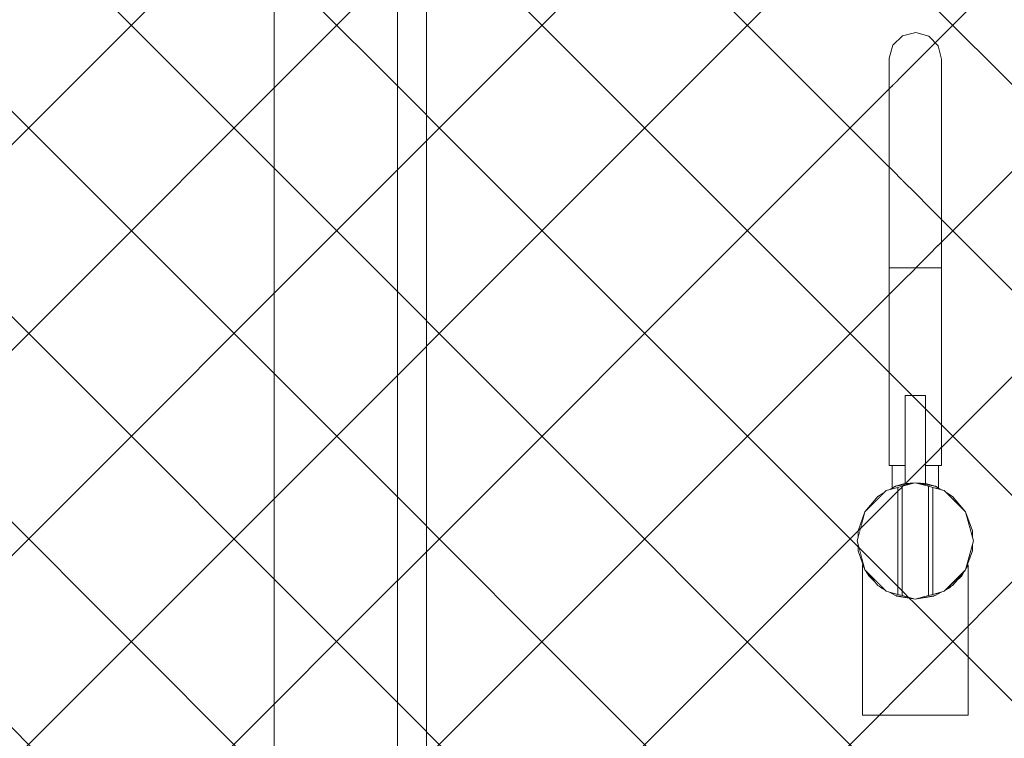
# Model space of a CAD drawing. Header units: millimetres. Extents: x 0 to 1917, y 0 to 847.
# Tile 90 of 230: x 555.56 to 562.34, y 685.37 to 690.32. Entities that reach past the tile are written whole.
import ezdxf

# ---------------------------------------------------------------- set-up
doc = ezdxf.new("R2010")
doc.units = ezdxf.units.MM
doc.header["$MEASUREMENT"] = 0
doc.set_wipeout_variables(frame=1)
doc.linetypes.add('Wipeout_Contour', pattern=[1000, 0, -1000])
for name, color, linetype in [('Cota.2D', 7, 'Continuous'), ('Interior - Mobiliário', 7, 'Continuous'), ('Linha & Trama.2D', 7, 'Continuous'), ('Parede.ARQ', 7, 'Continuous')]:
    doc.layers.add(name, color=color, linetype=linetype)

msp = doc.modelspace()

# ---------------------------------------------------------------- wipeouts: each hides what was drawn before it
at = {"color": 254, "linetype": 'Wipeout_Contour', "lineweight": 0, "ltscale": 3573.57869}
msp.add_wipeout([(558.1647, 681.728), (558.3647, 681.728), (558.3647, 713.128), (558.1647, 713.128)], dxfattribs=at).dxf.layer = 'Interior - Mobiliário'
at = {"color": 254, "linetype": 'Wipeout_Contour', "lineweight": 0, "ltscale": 3559.613833}
msp.add_wipeout([(561.9108, 690.0448), (561.8883, 690.1353), (561.8883, 690.1044), (561.9108, 690.0163)], dxfattribs=at).dxf.layer = 'Interior - Mobiliário'
at = {"color": 254, "linetype": 'Wipeout_Contour', "lineweight": 0, "ltscale": 2663.15511}
msp.add_wipeout([(561.988, 687.0344), (561.9475, 687.0578), (562.0773, 686.928)], dxfattribs=at).dxf.layer = 'Interior - Mobiliário'
at = {"color": 254, "linetype": 'Wipeout_Contour', "lineweight": 0, "ltscale": 2661.264462}
msp.add_wipeout([(561.3369, 686.7507), (561.3845, 686.928), (561.3369, 686.7974)], dxfattribs=at).dxf.layer = 'Interior - Mobiliário'
at = {"color": 254, "linetype": 'Wipeout_Contour', "lineweight": 0, "ltscale": 2662.57292}
msp.add_wipeout([(561.6509, 687.1199), (561.5954, 687.1041), (561.7309, 687.128)], dxfattribs=at).dxf.layer = 'Parede.ARQ'
at = {"color": 254, "linetype": 'Wipeout_Contour', "lineweight": 0, "ltscale": 2660.678363}
msp.add_wipeout([(561.4535, 686.4457), (561.3936, 686.5171), (561.4104, 686.4886)], dxfattribs=at).dxf.layer = 'Parede.ARQ'
at = {"color": 254, "linetype": 'Wipeout_Contour', "lineweight": 0, "ltscale": 2661.171801}
msp.add_wipeout([(561.9475, 686.3982), (561.9687, 686.4064), (561.9784, 686.4161)], dxfattribs=at).dxf.layer = 'Parede.ARQ'
at = {"color": 254, "linetype": 'Wipeout_Contour', "lineweight": 0, "ltscale": 2660.89735}
msp.add_wipeout([(561.8626, 686.3512), (561.7309, 686.328), (561.8574, 686.3485)], dxfattribs=at).dxf.layer = 'Parede.ARQ'

# ---------------------------------------------------------------- next in the draw order: linework, layer by layer
at = {"layer": 'Interior - Mobiliário', "color": 124, "linetype": 'Continuous', "lineweight": 0}
msp.add_line((558.3647, 681.728), (558.3647, 713.128), dxfattribs=at)

# ---------------------------------------------------------------- next in the draw order: wipeouts: each hides what was drawn before it
at = {"color": 254, "linetype": 'Wipeout_Contour', "lineweight": 0, "ltscale": 3559.746186}
msp.add_wipeout([(561.8883, 690.1353), (561.8236, 690.2023), (561.8236, 690.1697), (561.8883, 690.1044)], dxfattribs=at).dxf.layer = 'Interior - Mobiliário'
at = {"color": 254, "linetype": 'Wipeout_Contour', "lineweight": 0, "ltscale": 2661.879667}
msp.add_wipeout([(561.4737, 687.0344), (561.3845, 686.928), (561.5143, 687.0578)], dxfattribs=at).dxf.layer = 'Interior - Mobiliário'
at = {"color": 254, "linetype": 'Wipeout_Contour', "lineweight": 0, "ltscale": 2662.067009}
msp.add_wipeout([(562.1248, 686.7974), (562.0773, 686.928), (562.1248, 686.7507)], dxfattribs=at).dxf.layer = 'Interior - Mobiliário'
at = {"color": 254, "linetype": 'Wipeout_Contour', "lineweight": 0, "ltscale": 3558.589605}
msp.add_wipeout([(548.3446, 711.528), (548.3446, 681.728), (558.1647, 681.728), (558.1647, 711.528)], dxfattribs=at).dxf.layer = 'Parede.ARQ'
at = {"color": 254, "linetype": 'Wipeout_Contour', "lineweight": 0, "ltscale": 2662.730604}
msp.add_wipeout([(561.8109, 687.1199), (561.7309, 687.128), (561.8663, 687.1041)], dxfattribs=at).dxf.layer = 'Parede.ARQ'
at = {"color": 254, "linetype": 'Wipeout_Contour', "lineweight": 0, "ltscale": 2661.586879}
msp.add_wipeout([(562.0682, 686.5171), (562.0083, 686.4457), (562.0513, 686.4886)], dxfattribs=at).dxf.layer = 'Parede.ARQ'
at = {"color": 254, "linetype": 'Wipeout_Contour', "lineweight": 0, "ltscale": 2660.652642}
msp.add_wipeout([(561.4833, 686.4161), (561.493, 686.4064), (561.5202, 686.3923)], dxfattribs=at).dxf.layer = 'Parede.ARQ'

# ---------------------------------------------------------------- next in the draw order: linework, layer by layer
at = {"layer": 'Cota.2D', "color": 7, "linetype": 'Continuous', "lineweight": 0}
msp.add_line((557.3167, 679.528), (557.3167, 715.528), dxfattribs=at)
at = {"layer": 'Interior - Mobiliário', "color": 124, "linetype": 'Continuous', "lineweight": 0}
msp.add_line((558.1647, 681.728), (558.1647, 713.128), dxfattribs=at)

# ---------------------------------------------------------------- next in the draw order: wipeouts: each hides what was drawn before it
at = {"color": 254, "linetype": 'Wipeout_Contour', "lineweight": 0, "ltscale": 3559.698295}
msp.add_wipeout([(561.8236, 690.2023), (561.734, 690.228), (561.734, 690.1947), (561.8236, 690.1697)], dxfattribs=at).dxf.layer = 'Interior - Mobiliário'
at = {"color": 254, "linetype": 'Wipeout_Contour', "lineweight": 0, "ltscale": 3559.405156}
msp.add_wipeout([(561.9108, 690.0163), (561.8883, 690.1044), (561.8883, 690.0117), (561.9108, 689.9327)], dxfattribs=at).dxf.layer = 'Interior - Mobiliário'
at = {"color": 254, "linetype": 'Wipeout_Contour', "lineweight": 0, "ltscale": 2662.463217}
msp.add_wipeout([(561.5535, 687.0805), (561.7309, 687.128), (561.5941, 687.1039)], dxfattribs=at).dxf.layer = 'Interior - Mobiliário'
at = {"color": 254, "linetype": 'Wipeout_Contour', "lineweight": 0, "ltscale": 6210.263977}
msp.add_wipeout([(562.0513, 685.528), (562.0952, 685.528), (562.0952, 686.563), (562.0816, 686.5399), (562.0773, 686.528), (562.0682, 686.5171), (562.0513, 686.4886)], dxfattribs=at).dxf.layer = 'Interior - Mobiliário'

# ---------------------------------------------------------------- next in the draw order: wipeouts: each hides what was drawn before it
at = {"color": 254, "linetype": 'Wipeout_Contour', "lineweight": 0, "ltscale": 3559.477003}
msp.add_wipeout([(561.734, 690.228), (561.6436, 690.2054), (561.6436, 690.1727), (561.734, 690.1947)], dxfattribs=at).dxf.layer = 'Interior - Mobiliário'
at = {"color": 254, "linetype": 'Wipeout_Contour', "lineweight": 0, "ltscale": 3559.528569}
msp.add_wipeout([(561.8883, 690.1044), (561.8236, 690.1697), (561.8236, 690.0702), (561.8883, 690.0117)], dxfattribs=at).dxf.layer = 'Interior - Mobiliário'
at = {"color": 254, "linetype": 'Wipeout_Contour', "lineweight": 0, "ltscale": 2662.516558}
msp.add_wipeout([(561.7309, 687.128), (561.9082, 687.0805), (561.8677, 687.1039)], dxfattribs=at).dxf.layer = 'Interior - Mobiliário'
at = {"color": 254, "linetype": 'Wipeout_Contour', "lineweight": 0, "ltscale": 6210.037899}
msp.add_wipeout([(561.9784, 686.4161), (561.9687, 686.4064), (561.9687, 685.528), (562.0513, 685.528), (562.0513, 686.4886), (562.0083, 686.4457), (561.988, 686.4216)], dxfattribs=at).dxf.layer = 'Interior - Mobiliário'

# ---------------------------------------------------------------- next in the draw order: linework, layer by layer
at = {"layer": 'Interior - Mobiliário', "color": 6, "linetype": 'Continuous', "lineweight": 0}
msp.add_line((562.0952, 685.528), (562.0513, 685.528), dxfattribs=at)

# ---------------------------------------------------------------- next in the draw order: wipeouts: each hides what was drawn before it
at = {"color": 254, "linetype": 'Wipeout_Contour', "lineweight": 0, "ltscale": 3559.139458}
msp.add_wipeout([(561.6436, 690.2054), (561.5766, 690.1407), (561.5766, 690.1097), (561.6436, 690.1727)], dxfattribs=at).dxf.layer = 'Interior - Mobiliário'
at = {"color": 254, "linetype": 'Wipeout_Contour', "lineweight": 0, "ltscale": 3559.483745}
msp.add_wipeout([(561.8236, 690.1697), (561.734, 690.1947), (561.734, 690.0927), (561.8236, 690.0702)], dxfattribs=at).dxf.layer = 'Interior - Mobiliário'
at = {"color": 254, "linetype": 'Wipeout_Contour', "lineweight": 0, "ltscale": 3559.039173}
msp.add_wipeout([(561.9108, 689.9327), (561.8883, 690.0117), (561.8883, 689.8642), (561.9108, 689.7997)], dxfattribs=at).dxf.layer = 'Interior - Mobiliário'
at = {"color": 254, "linetype": 'Wipeout_Contour', "lineweight": 0, "ltscale": 7983.963358}
msp.add_wipeout([(561.8574, 685.528), (561.9687, 685.528), (561.9687, 686.4064), (561.9415, 686.3923), (561.9309, 686.3816), (561.9105, 686.3761), (561.8981, 686.3697), (561.8677, 686.3521), (561.8574, 686.3485)], dxfattribs=at).dxf.layer = 'Interior - Mobiliário'

# ---------------------------------------------------------------- next in the draw order: linework, layer by layer
at = {"layer": 'Interior - Mobiliário', "color": 6, "linetype": 'Continuous', "lineweight": 0}
for p, q in [((561.8883, 690.1353), (561.8236, 690.2023)), ((562.0513, 685.528), (561.9687, 685.528))]:
    msp.add_line(p, q, dxfattribs=at)

# ---------------------------------------------------------------- next in the draw order: wipeouts: each hides what was drawn before it
at = {"color": 254, "linetype": 'Wipeout_Contour', "lineweight": 0, "ltscale": 3559.262878}
msp.add_wipeout([(561.734, 690.1947), (561.6436, 690.1727), (561.6436, 690.073), (561.734, 690.0927)], dxfattribs=at).dxf.layer = 'Interior - Mobiliário'
at = {"color": 254, "linetype": 'Wipeout_Contour', "lineweight": 0, "ltscale": 3558.784611}
msp.add_wipeout([(561.5766, 690.1407), (561.5509, 690.0511), (561.5509, 690.0224), (561.5766, 690.1097)], dxfattribs=at).dxf.layer = 'Interior - Mobiliário'
at = {"color": 254, "linetype": 'Wipeout_Contour', "lineweight": 0, "ltscale": 3559.135265}
msp.add_wipeout([(561.8883, 690.0117), (561.8236, 690.0702), (561.8236, 689.912), (561.8883, 689.8642)], dxfattribs=at).dxf.layer = 'Interior - Mobiliário'
at = {"color": 254, "linetype": 'Wipeout_Contour', "lineweight": 0, "ltscale": 2661.366505}
msp.add_wipeout([(562.0773, 686.528), (561.9475, 686.3982), (561.988, 686.4216)], dxfattribs=at).dxf.layer = 'Interior - Mobiliário'
at = {"color": 254, "linetype": 'Wipeout_Contour', "lineweight": 0, "ltscale": 3546.510169}
msp.add_wipeout([(561.8574, 686.3485), (561.7309, 686.328), (561.7309, 685.528), (561.8574, 685.528)], dxfattribs=at).dxf.layer = 'Interior - Mobiliário'

# ---------------------------------------------------------------- next in the draw order: linework, layer by layer
at = {"layer": 'Interior - Mobiliário', "color": 6, "linetype": 'Continuous', "lineweight": 0}
for p, q in [((561.8236, 690.2023), (561.734, 690.228)), ((561.9108, 690.0448), (561.8883, 690.1353)), ((561.9108, 690.0448), (561.9108, 690.0163)), ((561.9687, 685.528), (561.8574, 685.528))]:
    msp.add_line(p, q, dxfattribs=at)

# ---------------------------------------------------------------- next in the draw order: wipeouts: each hides what was drawn before it
at = {"color": 254, "linetype": 'Wipeout_Contour', "lineweight": 0, "ltscale": 3558.921269}
msp.add_wipeout([(561.6436, 690.1727), (561.5766, 690.1097), (561.5766, 690.0164), (561.6436, 690.073)], dxfattribs=at).dxf.layer = 'Interior - Mobiliário'
at = {"color": 254, "linetype": 'Wipeout_Contour', "lineweight": 0, "ltscale": 3559.077356}
msp.add_wipeout([(561.8236, 690.0702), (561.734, 690.0927), (561.734, 689.9303), (561.8236, 689.912)], dxfattribs=at).dxf.layer = 'Interior - Mobiliário'
at = {"color": 254, "linetype": 'Wipeout_Contour', "lineweight": 0, "ltscale": 3558.529818}
msp.add_wipeout([(561.9108, 689.7997), (561.8883, 689.8642), (561.8883, 689.672), (561.9108, 689.6264)], dxfattribs=at).dxf.layer = 'Interior - Mobiliário'
at = {"color": 254, "linetype": 'Wipeout_Contour', "lineweight": 0, "ltscale": 2661.980993}
msp.add_wipeout([(562.1248, 686.7053), (562.0773, 686.528), (562.1248, 686.6585)], dxfattribs=at).dxf.layer = 'Interior - Mobiliário'
at = {"color": 254, "linetype": 'Wipeout_Contour', "lineweight": 0, "ltscale": 3546.189441}
msp.add_wipeout([(561.7309, 686.328), (561.6043, 686.3485), (561.6043, 685.528), (561.7309, 685.528)], dxfattribs=at).dxf.layer = 'Interior - Mobiliário'

# ---------------------------------------------------------------- next in the draw order: linework, layer by layer
at = {"layer": 'Interior - Mobiliário', "color": 6, "linetype": 'Continuous', "lineweight": 0}
for p, q in [((561.734, 690.228), (561.6436, 690.2054)), ((561.8574, 685.528), (561.7309, 685.528))]:
    msp.add_line(p, q, dxfattribs=at)

# ---------------------------------------------------------------- next in the draw order: wipeouts: each hides what was drawn before it
at = {"color": 254, "linetype": 'Wipeout_Contour', "lineweight": 0, "ltscale": 3558.574727}
msp.add_wipeout([(561.5766, 690.1097), (561.5509, 690.0224), (561.5509, 689.9382), (561.5766, 690.0164)], dxfattribs=at).dxf.layer = 'Interior - Mobiliário'
at = {"color": 254, "linetype": 'Wipeout_Contour', "lineweight": 0, "ltscale": 3558.856057}
msp.add_wipeout([(561.734, 690.0927), (561.6436, 690.073), (561.6436, 689.9142), (561.734, 689.9303)], dxfattribs=at).dxf.layer = 'Interior - Mobiliário'
at = {"color": 254, "linetype": 'Wipeout_Contour', "lineweight": 0, "ltscale": 3558.584567}
msp.add_wipeout([(561.8883, 689.8642), (561.8236, 689.912), (561.8236, 689.7058), (561.8883, 689.672)], dxfattribs=at).dxf.layer = 'Interior - Mobiliário'
at = {"color": 254, "linetype": 'Wipeout_Contour', "lineweight": 0, "ltscale": 7981.719029}
msp.add_wipeout([(561.493, 685.528), (561.6043, 685.528), (561.6043, 686.3485), (561.5941, 686.3521), (561.5636, 686.3697), (561.5512, 686.3761), (561.5309, 686.3816), (561.5202, 686.3923), (561.493, 686.4064)], dxfattribs=at).dxf.layer = 'Interior - Mobiliário'

# ---------------------------------------------------------------- next in the draw order: linework, layer by layer
at = {"layer": 'Interior - Mobiliário', "color": 6, "linetype": 'Continuous', "lineweight": 0}
for p, q in [((561.6436, 690.2054), (561.5766, 690.1407)), ((561.9108, 690.0163), (561.9108, 689.9327)), ((561.9108, 689.9327), (561.9108, 689.7997)), ((561.7309, 685.528), (561.6043, 685.528))]:
    msp.add_line(p, q, dxfattribs=at)

# ---------------------------------------------------------------- next in the draw order: wipeouts: each hides what was drawn before it
at = {"color": 254, "linetype": 'Wipeout_Contour', "lineweight": 0, "ltscale": 3558.526392}
msp.add_wipeout([(561.6436, 690.073), (561.5766, 690.0164), (561.5766, 689.8681), (561.6436, 689.9142)], dxfattribs=at).dxf.layer = 'Interior - Mobiliário'
at = {"color": 254, "linetype": 'Wipeout_Contour', "lineweight": 0, "ltscale": 3558.503986}
msp.add_wipeout([(561.8236, 689.912), (561.734, 689.9303), (561.734, 689.7187), (561.8236, 689.7058)], dxfattribs=at).dxf.layer = 'Interior - Mobiliário'
at = {"color": 254, "linetype": 'Wipeout_Contour', "lineweight": 0, "ltscale": 3557.909198}
msp.add_wipeout([(561.9108, 689.6264), (561.8883, 689.672), (561.8883, 689.4482), (561.9108, 689.4246)], dxfattribs=at).dxf.layer = 'Interior - Mobiliário'
at = {"color": 254, "linetype": 'Wipeout_Contour', "lineweight": 0, "ltscale": 6206.784933}
msp.add_wipeout([(561.4535, 686.4457), (561.4104, 686.4886), (561.4104, 685.528), (561.493, 685.528), (561.493, 686.4064), (561.4833, 686.4161), (561.4737, 686.4216)], dxfattribs=at).dxf.layer = 'Interior - Mobiliário'
at = {"color": 254, "linetype": 'Wipeout_Contour', "lineweight": 0, "ltscale": 2660.727772}
msp.add_wipeout([(561.5535, 686.3755), (561.5941, 686.3521), (561.7309, 686.328)], dxfattribs=at).dxf.layer = 'Interior - Mobiliário'

# ---------------------------------------------------------------- next in the draw order: linework, layer by layer
at = {"layer": 'Interior - Mobiliário', "color": 6, "linetype": 'Continuous', "lineweight": 0}
for p, q in [((561.5766, 690.1407), (561.5509, 690.0511)), ((561.6043, 685.528), (561.493, 685.528))]:
    msp.add_line(p, q, dxfattribs=at)

# ---------------------------------------------------------------- next in the draw order: wipeouts: each hides what was drawn before it
at = {"color": 254, "linetype": 'Wipeout_Contour', "lineweight": 0, "ltscale": 3558.206342}
msp.add_wipeout([(561.5766, 690.0164), (561.5509, 689.9382), (561.5509, 689.8042), (561.5766, 689.8681)], dxfattribs=at).dxf.layer = 'Interior - Mobiliário'
at = {"color": 254, "linetype": 'Wipeout_Contour', "lineweight": 0, "ltscale": 3558.281889}
msp.add_wipeout([(561.734, 689.9303), (561.6436, 689.9142), (561.6436, 689.7074), (561.734, 689.7187)], dxfattribs=at).dxf.layer = 'Interior - Mobiliário'
at = {"color": 254, "linetype": 'Wipeout_Contour', "lineweight": 0, "ltscale": 3557.912208}
msp.add_wipeout([(561.8883, 689.672), (561.8236, 689.7058), (561.8236, 689.4657), (561.8883, 689.4482)], dxfattribs=at).dxf.layer = 'Interior - Mobiliário'
at = {"color": 254, "linetype": 'Wipeout_Contour', "lineweight": 0, "ltscale": 6207.427562}
msp.add_wipeout([(561.3665, 686.563), (561.3665, 685.528), (561.4104, 685.528), (561.4104, 686.4886), (561.3936, 686.5171), (561.3845, 686.528), (561.3801, 686.5399)], dxfattribs=at).dxf.layer = 'Interior - Mobiliário'
at = {"color": 254, "linetype": 'Wipeout_Contour', "lineweight": 0, "ltscale": 2660.782319}
msp.add_wipeout([(561.9082, 686.3755), (561.7309, 686.328), (561.8677, 686.3521)], dxfattribs=at).dxf.layer = 'Interior - Mobiliário'

# ---------------------------------------------------------------- next in the draw order: linework, layer by layer
at = {"layer": 'Interior - Mobiliário', "color": 6, "linetype": 'Continuous', "lineweight": 0}
for p, q in [((561.5509, 690.0511), (561.5509, 690.0224)), ((561.9108, 689.7997), (561.9108, 689.6264)), ((561.4104, 685.528), (561.3665, 685.528)), ((561.493, 685.528), (561.4104, 685.528))]:
    msp.add_line(p, q, dxfattribs=at)

# ---------------------------------------------------------------- next in the draw order: wipeouts: each hides what was drawn before it
at = {"color": 254, "linetype": 'Wipeout_Contour', "lineweight": 0, "ltscale": 3557.973335}
msp.add_wipeout([(561.6436, 689.9142), (561.5766, 689.8681), (561.5766, 689.6747), (561.6436, 689.7074)], dxfattribs=at).dxf.layer = 'Interior - Mobiliário'
at = {"color": 254, "linetype": 'Wipeout_Contour', "lineweight": 0, "ltscale": 3557.80227}
msp.add_wipeout([(561.8236, 689.7058), (561.734, 689.7187), (561.734, 689.4724), (561.8236, 689.4657)], dxfattribs=at).dxf.layer = 'Interior - Mobiliário'
at = {"color": 254, "linetype": 'Wipeout_Contour', "lineweight": 0, "ltscale": 3549.0956}
msp.add_wipeout([(561.8509, 687.0958), (561.8209, 687.1039), (561.8209, 686.3521), (561.8509, 686.3601)], dxfattribs=at).dxf.layer = 'Interior - Mobiliário'
at = {"color": 254, "linetype": 'Wipeout_Contour', "lineweight": 0, "ltscale": 2661.177236}
msp.add_wipeout([(561.3369, 686.6585), (561.3845, 686.528), (561.3369, 686.7053)], dxfattribs=at).dxf.layer = 'Interior - Mobiliário'

# ---------------------------------------------------------------- next in the draw order: linework, layer by layer
at = {"layer": 'Interior - Mobiliário', "color": 6, "linetype": 'Continuous', "lineweight": 0}
msp.add_line((561.5509, 690.0224), (561.5509, 689.9382), dxfattribs=at)

# ---------------------------------------------------------------- next in the draw order: wipeouts: each hides what was drawn before it
at = {"color": 254, "linetype": 'Wipeout_Contour', "lineweight": 0, "ltscale": 3557.693585}
msp.add_wipeout([(561.5766, 689.8681), (561.5509, 689.8042), (561.5509, 689.6296), (561.5766, 689.6747)], dxfattribs=at).dxf.layer = 'Interior - Mobiliário'
at = {"color": 254, "linetype": 'Wipeout_Contour', "lineweight": 0, "ltscale": 3557.579131}
msp.add_wipeout([(561.734, 689.7187), (561.6436, 689.7074), (561.6436, 689.4665), (561.734, 689.4724)], dxfattribs=at).dxf.layer = 'Interior - Mobiliário'
at = {"color": 254, "linetype": 'Wipeout_Contour', "lineweight": 0, "ltscale": 6211.746313}
msp.add_wipeout([(561.8509, 687.0958), (561.8509, 686.3601), (561.9309, 686.3816), (562.0773, 686.528), (562.1309, 686.728), (562.0773, 686.928), (561.9309, 687.0744)], dxfattribs=at).dxf.layer = 'Interior - Mobiliário'
at = {"color": 254, "linetype": 'Wipeout_Contour', "lineweight": 0, "ltscale": 2660.08903}
msp.add_wipeout([(561.5143, 686.3982), (561.3845, 686.528), (561.4737, 686.4216)], dxfattribs=at).dxf.layer = 'Interior - Mobiliário'

# ---------------------------------------------------------------- next in the draw order: linework, layer by layer
at = {"layer": 'Interior - Mobiliário', "color": 6, "linetype": 'Continuous', "lineweight": 0}
for p, q in [((561.5509, 689.9382), (561.5509, 689.8042)), ((562.0773, 686.928), (561.9309, 687.0744)), ((561.988, 687.0344), (561.9475, 687.0578)), ((562.0773, 686.928), (561.988, 687.0344)), ((562.1248, 686.7974), (562.0773, 686.928)), ((562.1309, 686.728), (562.0773, 686.928)), ((562.1248, 686.7507), (562.1248, 686.7974)), ((562.0773, 686.528), (562.1309, 686.728)), ((562.1248, 686.6585), (562.1248, 686.7053)), ((562.0773, 686.528), (562.1248, 686.6585)), ((562.0952, 686.563), (562.0816, 686.5399)), ((562.0952, 686.563), (562.0952, 685.528)), ((561.9309, 686.3816), (562.0773, 686.528)), ((561.988, 686.4216), (562.0773, 686.528)), ((562.0682, 686.5171), (562.0513, 686.4886)), ((562.0513, 686.4886), (562.0083, 686.4457)), ((561.8677, 686.3521), (561.9082, 686.3755)), ((561.9105, 686.3761), (561.8981, 686.3697)), ((561.9687, 686.4064), (561.9415, 686.3923)), ((561.9475, 686.3982), (561.988, 686.4216)), ((561.9784, 686.4161), (561.9687, 686.4064)), ((561.8626, 686.3512), (561.8574, 686.3485))]:
    msp.add_line(p, q, dxfattribs=at)

# ---------------------------------------------------------------- next in the draw order: wipeouts: each hides what was drawn before it
at = {"color": 254, "linetype": 'Wipeout_Contour', "lineweight": 0, "ltscale": 3557.298026}
msp.add_wipeout([(561.6436, 689.7074), (561.5766, 689.6747), (561.5766, 689.4496), (561.6436, 689.4665)], dxfattribs=at).dxf.layer = 'Interior - Mobiliário'
at = {"color": 254, "linetype": 'Wipeout_Contour', "lineweight": 0, "ltscale": 5323.244567}
msp.add_wipeout([(561.8209, 686.3521), (561.8209, 687.1039), (561.7309, 687.128), (561.6409, 687.1039), (561.6409, 686.3521), (561.7309, 686.328)], dxfattribs=at).dxf.layer = 'Interior - Mobiliário'

# ---------------------------------------------------------------- next in the draw order: linework, layer by layer
at = {"layer": 'Interior - Mobiliário', "color": 6, "linetype": 'Continuous', "lineweight": 0}
for p, q in [((561.8509, 686.3601), (561.8209, 686.3521)), ((561.8509, 686.3601), (561.9309, 686.3816)), ((561.7309, 686.328), (561.8677, 686.3521)), ((561.7309, 686.328), (561.8209, 686.3521)), ((561.8574, 686.3485), (561.7309, 686.328))]:
    msp.add_line(p, q, dxfattribs=at)

# ---------------------------------------------------------------- next in the draw order: wipeouts: each hides what was drawn before it
at = {"color": 254, "linetype": 'Wipeout_Contour', "lineweight": 0, "ltscale": 3557.068795}
msp.add_wipeout([(561.5766, 689.6747), (561.5509, 689.6296), (561.5509, 689.4262), (561.5766, 689.4496)], dxfattribs=at).dxf.layer = 'Interior - Mobiliário'
at = {"color": 254, "linetype": 'Wipeout_Contour', "lineweight": 0, "ltscale": 6209.157793}
msp.add_wipeout([(561.3845, 686.528), (561.5309, 686.3816), (561.6109, 686.3601), (561.6109, 687.0958), (561.5309, 687.0744), (561.3845, 686.928), (561.3309, 686.728)], dxfattribs=at).dxf.layer = 'Interior - Mobiliário'

# ---------------------------------------------------------------- next in the draw order: linework, layer by layer
at = {"layer": 'Interior - Mobiliário', "color": 6, "linetype": 'Continuous', "lineweight": 0}
for p, q in [((561.5509, 689.8042), (561.5509, 689.6296)), ((561.5309, 687.0744), (561.3845, 686.928)), ((561.4737, 687.0344), (561.3845, 686.928)), ((561.5143, 687.0578), (561.4737, 687.0344)), ((561.3845, 686.928), (561.3309, 686.728)), ((561.3845, 686.928), (561.3369, 686.7974)), ((561.3369, 686.7974), (561.3369, 686.7507)), ((561.3309, 686.728), (561.3845, 686.528)), ((561.3369, 686.7053), (561.3369, 686.6585)), ((561.3369, 686.6585), (561.3845, 686.528)), ((561.3801, 686.5399), (561.3665, 686.563)), ((561.3665, 686.563), (561.3665, 685.528)), ((561.3845, 686.528), (561.4737, 686.4216)), ((561.3845, 686.528), (561.5309, 686.3816)), ((561.4104, 686.4886), (561.3936, 686.5171)), ((561.4535, 686.4457), (561.4104, 686.4886)), ((561.4737, 686.4216), (561.5143, 686.3982)), ((561.493, 686.4064), (561.4833, 686.4161)), ((561.5202, 686.3923), (561.493, 686.4064)), ((561.5636, 686.3697), (561.5512, 686.3761))]:
    msp.add_line(p, q, dxfattribs=at)

# ---------------------------------------------------------------- next in the draw order: wipeouts: each hides what was drawn before it
at = {"color": 254, "linetype": 'Wipeout_Contour', "lineweight": 0, "ltscale": 3548.563759}
msp.add_wipeout([(561.6109, 686.3601), (561.6409, 686.3521), (561.6409, 687.1039), (561.6109, 687.0958)], dxfattribs=at).dxf.layer = 'Interior - Mobiliário'

# ---------------------------------------------------------------- next in the draw order: linework, layer by layer
at = {"layer": 'Interior - Mobiliário', "color": 6, "linetype": 'Continuous', "lineweight": 0}
for p, q in [((561.5309, 686.3816), (561.6109, 686.3601)), ((561.5535, 686.3755), (561.5941, 686.3521)), ((561.6409, 686.3521), (561.6109, 686.3601)), ((561.5941, 686.3521), (561.7309, 686.328)), ((561.6043, 686.3485), (561.5992, 686.3512)), ((561.7309, 686.328), (561.6043, 686.3485)), ((561.6409, 686.3521), (561.7309, 686.328))]:
    msp.add_line(p, q, dxfattribs=at)

# ---------------------------------------------------------------- next in the draw order: wipeouts: each hides what was drawn before it
at = {"color": 254, "linetype": 'Wipeout_Contour', "lineweight": 0, "ltscale": 3550.875621}
msp.add_wipeout([(561.6702, 687.1234), (561.6959, 687.1265), (561.6959, 687.728), (561.6702, 687.728)], dxfattribs=at).dxf.layer = 'Interior - Mobiliário'
at = {"color": 254, "linetype": 'Wipeout_Contour', "lineweight": 0, "ltscale": 3549.75605}
msp.add_wipeout([(561.5709, 687.0946), (561.5923, 687.1032), (561.5923, 687.248), (561.575, 687.248)], dxfattribs=at).dxf.layer = 'Interior - Mobiliário'

# ---------------------------------------------------------------- next in the draw order: wipeouts: each hides what was drawn before it
at = {"color": 254, "linetype": 'Wipeout_Contour', "lineweight": 0, "ltscale": 3550.953932}
msp.add_wipeout([(561.6959, 687.1265), (561.7309, 687.128), (561.7309, 687.728), (561.6959, 687.728)], dxfattribs=at).dxf.layer = 'Interior - Mobiliário'
at = {"color": 254, "linetype": 'Wipeout_Contour', "lineweight": 0, "ltscale": 4437.773407}
msp.add_wipeout([(561.6409, 687.248), (561.5923, 687.248), (561.5923, 687.1032), (561.6509, 687.1199), (561.6509, 687.248)], dxfattribs=at).dxf.layer = 'Interior - Mobiliário'

# ---------------------------------------------------------------- next in the draw order: linework, layer by layer
at = {"layer": 'Interior - Mobiliário', "color": 6, "linetype": 'Continuous', "lineweight": 0}
for p, q in [((561.5941, 687.1039), (561.5535, 687.0805)), ((561.5709, 687.0946), (561.5923, 687.1032)), ((561.5923, 687.1032), (561.5936, 687.1036)), ((561.6109, 687.0958), (561.5309, 687.0744)), ((561.6109, 687.0958), (561.6109, 686.3601))]:
    msp.add_line(p, q, dxfattribs=at)

# ---------------------------------------------------------------- next in the draw order: wipeouts: each hides what was drawn before it
at = {"color": 254, "linetype": 'Wipeout_Contour', "lineweight": 0, "ltscale": 4441.364178}
msp.add_wipeout([(561.5509, 687.248), (561.575, 687.248), (561.575, 688.608), (561.5509, 688.608), (561.5509, 689.208)], dxfattribs=at).dxf.layer = 'Interior - Mobiliário'
at = {"color": 254, "linetype": 'Wipeout_Contour', "lineweight": 0, "ltscale": 3551.042517}
msp.add_wipeout([(561.7309, 687.128), (561.7659, 687.1265), (561.7659, 687.728), (561.7309, 687.728)], dxfattribs=at).dxf.layer = 'Interior - Mobiliário'

# ---------------------------------------------------------------- next in the draw order: wipeouts: each hides what was drawn before it
at = {"color": 254, "linetype": 'Wipeout_Contour', "lineweight": 0, "ltscale": 3551.11764}
msp.add_wipeout([(561.7659, 687.1265), (561.7915, 687.1234), (561.7915, 687.728), (561.7659, 687.728)], dxfattribs=at).dxf.layer = 'Interior - Mobiliário'
at = {"color": 254, "linetype": 'Wipeout_Contour', "lineweight": 0, "ltscale": 5325.083599}
msp.add_wipeout([(561.6509, 687.1199), (561.7309, 687.128), (561.6959, 687.1265), (561.6702, 687.1234), (561.6609, 687.248), (561.6509, 687.248)], dxfattribs=at).dxf.layer = 'Interior - Mobiliário'

# ---------------------------------------------------------------- next in the draw order: linework, layer by layer
at = {"layer": 'Interior - Mobiliário', "color": 6, "linetype": 'Continuous', "lineweight": 0}
for p, q in [((561.5936, 687.1036), (561.6509, 687.1199)), ((561.6109, 687.0958), (561.6409, 687.1039)), ((561.6409, 687.1039), (561.6409, 686.3521)), ((561.6609, 687.1218), (561.6702, 687.1234)), ((561.6702, 687.1234), (561.6959, 687.1265))]:
    msp.add_line(p, q, dxfattribs=at)

# ---------------------------------------------------------------- next in the draw order: wipeouts: each hides what was drawn before it
at = {"color": 254, "linetype": 'Wipeout_Contour', "lineweight": 0, "ltscale": 3552.235247}
msp.add_wipeout([(561.575, 687.248), (561.6409, 687.248), (561.6409, 688.608), (561.575, 688.608)], dxfattribs=at).dxf.layer = 'Interior - Mobiliário'
at = {"color": 254, "linetype": 'Wipeout_Contour', "lineweight": 0, "ltscale": 5324.062586}
msp.add_wipeout([(561.7659, 687.1265), (561.7309, 687.128), (561.8109, 687.1199), (561.8109, 687.248), (561.8009, 687.248), (561.8009, 687.1218)], dxfattribs=at).dxf.layer = 'Interior - Mobiliário'

# ---------------------------------------------------------------- next in the draw order: linework, layer by layer
at = {"layer": 'Interior - Mobiliário', "color": 6, "linetype": 'Continuous', "lineweight": 0}
for p, q in [((561.5509, 687.248), (561.575, 687.248)), ((561.5709, 687.0946), (561.5709, 687.248)), ((561.7309, 687.128), (561.5941, 687.1039)), ((561.7309, 687.128), (561.6409, 687.1039)), ((561.6509, 687.1199), (561.7309, 687.128)), ((561.6959, 687.1265), (561.7309, 687.128)), ((561.7309, 687.128), (561.7659, 687.1265))]:
    msp.add_line(p, q, dxfattribs=at)

# ---------------------------------------------------------------- next in the draw order: wipeouts: each hides what was drawn before it
at = {"color": 254, "linetype": 'Wipeout_Contour', "lineweight": 0, "ltscale": 6216.206741}
msp.add_wipeout([(561.6409, 687.248), (561.6609, 687.248), (561.6609, 687.728), (561.6959, 687.728), (561.7309, 687.728), (561.7309, 688.608), (561.6409, 688.608)], dxfattribs=at).dxf.layer = 'Interior - Mobiliário'
at = {"color": 254, "linetype": 'Wipeout_Contour', "lineweight": 0, "ltscale": 3550.520775}
msp.add_wipeout([(561.8209, 687.248), (561.8109, 687.1199), (561.8663, 687.1041), (561.8694, 687.248)], dxfattribs=at).dxf.layer = 'Interior - Mobiliário'

# ---------------------------------------------------------------- next in the draw order: linework, layer by layer
at = {"layer": 'Interior - Mobiliário', "color": 6, "linetype": 'Continuous', "lineweight": 0}
for p, q in [((561.6609, 687.728), (561.6702, 687.728)), ((561.6609, 687.1218), (561.6609, 687.728)), ((561.6702, 687.728), (561.6959, 687.728)), ((561.575, 687.248), (561.6409, 687.248)), ((561.6409, 687.248), (561.6609, 687.248)), ((561.7309, 687.128), (561.8109, 687.1199)), ((561.8209, 687.1039), (561.7309, 687.128)), ((561.7659, 687.1265), (561.7915, 687.1234)), ((561.7915, 687.1234), (561.8009, 687.1218)), ((561.8209, 687.1039), (561.8209, 686.3521))]:
    msp.add_line(p, q, dxfattribs=at)

# ---------------------------------------------------------------- next in the draw order: wipeouts: each hides what was drawn before it
at = {"color": 254, "linetype": 'Wipeout_Contour', "lineweight": 0, "ltscale": 5328.19266}
msp.add_wipeout([(561.8209, 688.608), (561.7309, 688.608), (561.7309, 687.728), (561.7915, 687.728), (561.8009, 687.248), (561.8209, 687.248)], dxfattribs=at).dxf.layer = 'Interior - Mobiliário'
at = {"color": 254, "linetype": 'Wipeout_Contour', "lineweight": 0, "ltscale": 4438.531602}
msp.add_wipeout([(561.8867, 687.248), (561.8694, 687.248), (561.8694, 687.1032), (561.8909, 687.0946), (561.8909, 687.248)], dxfattribs=at).dxf.layer = 'Interior - Mobiliário'

# ---------------------------------------------------------------- next in the draw order: linework, layer by layer
at = {"layer": 'Interior - Mobiliário', "color": 6, "linetype": 'Continuous', "lineweight": 0}
for p, q in [((561.6959, 687.728), (561.7309, 687.728)), ((561.7309, 687.728), (561.7659, 687.728)), ((561.8677, 687.1039), (561.7309, 687.128)), ((561.8109, 687.1199), (561.8663, 687.1041)), ((561.8209, 687.1039), (561.8509, 687.0958)), ((561.8663, 687.1041), (561.8694, 687.1032)), ((561.9082, 687.0805), (561.8677, 687.1039)), ((561.8694, 687.1032), (561.8909, 687.0946)), ((561.9309, 687.0744), (561.8509, 687.0958)), ((561.8509, 687.0958), (561.8509, 686.3601))]:
    msp.add_line(p, q, dxfattribs=at)

# ---------------------------------------------------------------- next in the draw order: wipeouts: each hides what was drawn before it
at = {"color": 254, "linetype": 'Wipeout_Contour', "lineweight": 0, "ltscale": 3552.857318}
msp.add_wipeout([(561.8209, 687.248), (561.8867, 687.248), (561.8867, 688.608), (561.8209, 688.608)], dxfattribs=at).dxf.layer = 'Interior - Mobiliário'

# ---------------------------------------------------------------- next in the draw order: linework, layer by layer
at = {"layer": 'Interior - Mobiliário', "color": 6, "linetype": 'Continuous', "lineweight": 0}
for p, q in [((561.7659, 687.728), (561.7915, 687.728)), ((561.7915, 687.728), (561.8009, 687.728)), ((561.8009, 687.1218), (561.8009, 687.728)), ((561.8009, 687.248), (561.8209, 687.248))]:
    msp.add_line(p, q, dxfattribs=at)

# ---------------------------------------------------------------- next in the draw order: wipeouts: each hides what was drawn before it
at = {"color": 254, "linetype": 'Wipeout_Contour', "lineweight": 0, "ltscale": 4441.811297}
msp.add_wipeout([(561.9108, 688.608), (561.8867, 688.608), (561.8867, 687.248), (561.9109, 687.248), (561.9109, 689.208)], dxfattribs=at).dxf.layer = 'Interior - Mobiliário'

# ---------------------------------------------------------------- next in the draw order: linework, layer by layer
at = {"layer": 'Interior - Mobiliário', "color": 6, "linetype": 'Continuous', "lineweight": 0}
for p, q in [((561.8209, 687.248), (561.8867, 687.248)), ((561.8867, 687.248), (561.9109, 687.248)), ((561.8909, 687.0946), (561.8909, 687.248))]:
    msp.add_line(p, q, dxfattribs=at)

# ---------------------------------------------------------------- next in the draw order: wipeouts: each hides what was drawn before it
at = {"color": 254, "linetype": 'Wipeout_Contour', "lineweight": 0, "ltscale": 3557.241432}
msp.add_wipeout([(561.9108, 689.4246), (561.8883, 689.4482), (561.8883, 689.2137), (561.9108, 689.2078)], dxfattribs=at).dxf.layer = 'Interior - Mobiliário'

# ---------------------------------------------------------------- next in the draw order: wipeouts: each hides what was drawn before it
at = {"color": 254, "linetype": 'Wipeout_Contour', "lineweight": 0, "ltscale": 3557.187683}
msp.add_wipeout([(561.8883, 689.4482), (561.8236, 689.4657), (561.8236, 689.2181), (561.8883, 689.2137)], dxfattribs=at).dxf.layer = 'Interior - Mobiliário'

# ---------------------------------------------------------------- next in the draw order: linework, layer by layer
at = {"layer": 'Interior - Mobiliário', "color": 6, "linetype": 'Continuous', "lineweight": 0}
msp.add_line((561.9108, 689.6264), (561.9108, 689.4246), dxfattribs=at)

# ---------------------------------------------------------------- next in the draw order: wipeouts: each hides what was drawn before it
at = {"color": 254, "linetype": 'Wipeout_Contour', "lineweight": 0, "ltscale": 3557.041218}
msp.add_wipeout([(561.8236, 689.4657), (561.734, 689.4724), (561.734, 689.2198), (561.8236, 689.2181)], dxfattribs=at).dxf.layer = 'Interior - Mobiliário'
at = {"color": 254, "linetype": 'Wipeout_Contour', "lineweight": 0, "ltscale": 3556.006729}
msp.add_wipeout([(561.9108, 689.2078), (561.8883, 689.2137), (561.8883, 688.608), (561.9108, 688.608)], dxfattribs=at).dxf.layer = 'Interior - Mobiliário'

# ---------------------------------------------------------------- next in the draw order: wipeouts: each hides what was drawn before it
at = {"color": 254, "linetype": 'Wipeout_Contour', "lineweight": 0, "ltscale": 3556.816512}
msp.add_wipeout([(561.734, 689.4724), (561.6436, 689.4665), (561.6436, 689.2183), (561.734, 689.2198)], dxfattribs=at).dxf.layer = 'Interior - Mobiliário'
at = {"color": 254, "linetype": 'Wipeout_Contour', "lineweight": 0, "ltscale": 3555.906394}
msp.add_wipeout([(561.8883, 689.2137), (561.8236, 689.2181), (561.8236, 688.608), (561.8883, 688.608)], dxfattribs=at).dxf.layer = 'Interior - Mobiliário'

# ---------------------------------------------------------------- next in the draw order: linework, layer by layer
at = {"layer": 'Interior - Mobiliário', "color": 6, "linetype": 'Continuous', "lineweight": 0}
for p, q in [((561.9108, 689.4246), (561.9108, 689.2078)), ((561.9108, 689.2078), (561.9108, 688.608)), ((561.9108, 688.608), (561.8883, 688.608)), ((561.9109, 687.248), (561.9109, 688.608))]:
    msp.add_line(p, q, dxfattribs=at)

# ---------------------------------------------------------------- next in the draw order: wipeouts: each hides what was drawn before it
at = {"color": 254, "linetype": 'Wipeout_Contour', "lineweight": 0, "ltscale": 3556.570136}
msp.add_wipeout([(561.6436, 689.4665), (561.5766, 689.4496), (561.5766, 689.2141), (561.6436, 689.2183)], dxfattribs=at).dxf.layer = 'Interior - Mobiliário'
at = {"color": 254, "linetype": 'Wipeout_Contour', "lineweight": 0, "ltscale": 3555.719517}
msp.add_wipeout([(561.8236, 689.2181), (561.734, 689.2198), (561.734, 688.608), (561.8236, 688.608)], dxfattribs=at).dxf.layer = 'Interior - Mobiliário'

# ---------------------------------------------------------------- next in the draw order: linework, layer by layer
at = {"layer": 'Interior - Mobiliário', "color": 6, "linetype": 'Continuous', "lineweight": 0}
msp.add_line((561.8883, 688.608), (561.8236, 688.608), dxfattribs=at)

# ---------------------------------------------------------------- next in the draw order: wipeouts: each hides what was drawn before it
at = {"color": 254, "linetype": 'Wipeout_Contour', "lineweight": 0, "ltscale": 3556.396616}
msp.add_wipeout([(561.5766, 689.4496), (561.5509, 689.4262), (561.5509, 689.2082), (561.5766, 689.2141)], dxfattribs=at).dxf.layer = 'Interior - Mobiliário'
at = {"color": 254, "linetype": 'Wipeout_Contour', "lineweight": 0, "ltscale": 3555.492474}
msp.add_wipeout([(561.734, 689.2198), (561.6436, 689.2183), (561.6436, 688.608), (561.734, 688.608)], dxfattribs=at).dxf.layer = 'Interior - Mobiliário'

# ---------------------------------------------------------------- next in the draw order: linework, layer by layer
at = {"layer": 'Interior - Mobiliário', "color": 6, "linetype": 'Continuous', "lineweight": 0}
for p, q in [((561.5509, 689.6296), (561.5509, 689.4262)), ((561.8236, 688.608), (561.734, 688.608))]:
    msp.add_line(p, q, dxfattribs=at)

# ---------------------------------------------------------------- next in the draw order: wipeouts: each hides what was drawn before it
at = {"color": 254, "linetype": 'Wipeout_Contour', "lineweight": 0, "ltscale": 3555.285581}
msp.add_wipeout([(561.6436, 689.2183), (561.5766, 689.2141), (561.5766, 688.608), (561.6436, 688.608)], dxfattribs=at).dxf.layer = 'Interior - Mobiliário'

# ---------------------------------------------------------------- next in the draw order: linework, layer by layer
at = {"layer": 'Interior - Mobiliário', "color": 6, "linetype": 'Continuous', "lineweight": 0}
msp.add_line((561.734, 688.608), (561.6436, 688.608), dxfattribs=at)

# ---------------------------------------------------------------- next in the draw order: wipeouts: each hides what was drawn before it
at = {"color": 254, "linetype": 'Wipeout_Contour', "lineweight": 0, "ltscale": 3555.158493}
msp.add_wipeout([(561.5766, 689.2141), (561.5509, 689.2082), (561.5509, 688.608), (561.5766, 688.608)], dxfattribs=at).dxf.layer = 'Interior - Mobiliário'

# ---------------------------------------------------------------- next in the draw order: hatches: boundary and pattern name
at = {"layer": 'Linha & Trama.2D', "linetype": 'Continuous', "lineweight": 0}
h = msp.add_hatch(dxfattribs=at)
h.set_pattern_fill('GRELHA_5X5_DIAGONAL_0007', color=30, style=0, pattern_type=2)
h.set_pattern_definition([(45, (-3460.7426, 665.528), (-0.70710678, 0.70710678), []), (135, (-3460.7426, 665.528), (0.70710678, 0.70710678), [])])
h.paths.add_polyline_path([(543.858, 715.1217), (507.1801, 715.1217), (507.1801, 679.8537), (518.1748, 679.8537), (518.1748, 706.288), (518.1748, 707.128), (519.7748, 707.128), (519.7748, 706.288), (533.3548, 706.288), (535.8711, 679.528), (569.0748, 679.8537), (569.0748, 699.7551), (569.0748, 715.0983), (543.858, 715.0983)])

# ---------------------------------------------------------------- next in the draw order: linework, layer by layer
at = {"layer": 'Interior - Mobiliário', "color": 6, "linetype": 'Continuous', "lineweight": 0}
for p, q in [((561.5509, 689.4262), (561.5509, 689.2082)), ((561.5509, 689.2082), (561.5509, 688.608)), ((561.5766, 688.608), (561.5509, 688.608)), ((561.5509, 687.248), (561.5509, 688.608)), ((561.6436, 688.608), (561.5766, 688.608))]:
    msp.add_line(p, q, dxfattribs=at)

doc.saveas('drawing.dxf')
